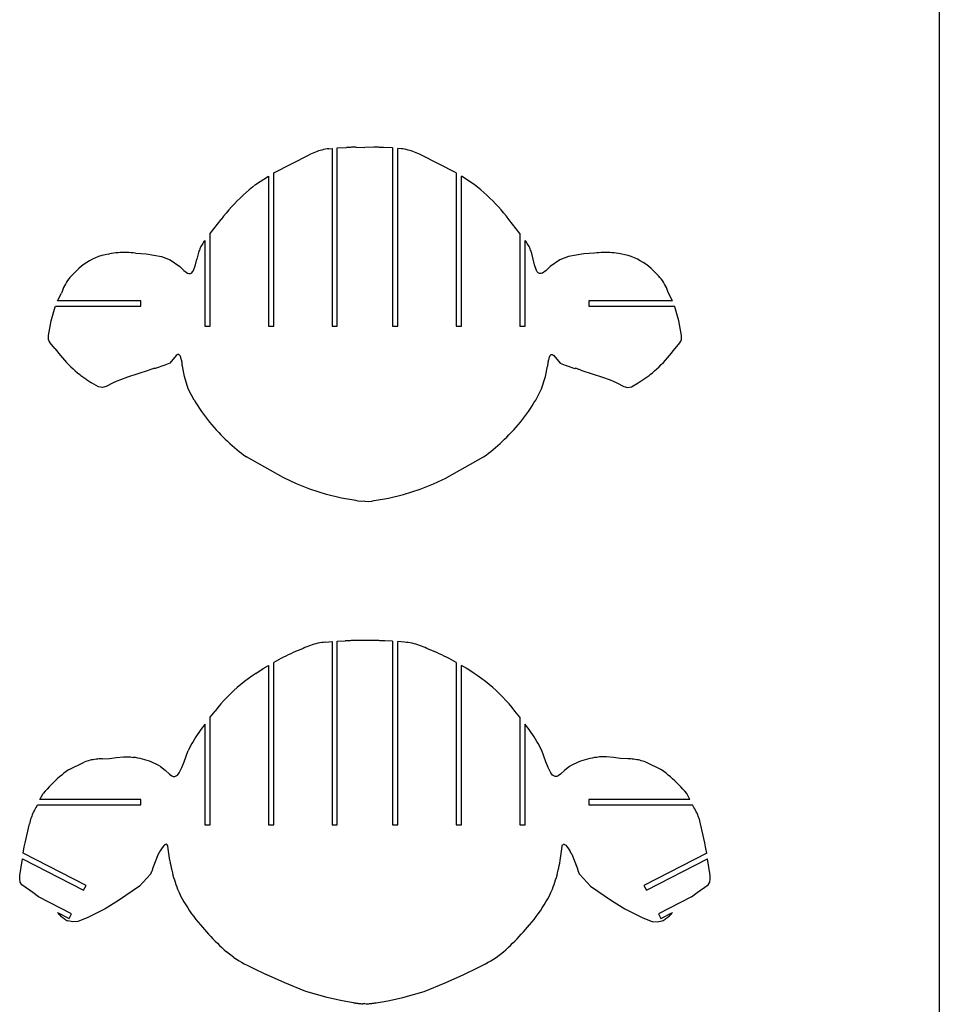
# Model space of a CAD drawing. Extents: x -170 to 170, y -270 to 270.
# Tile 26 of 31: x 105 to 170, y -1 to 69. Entities that reach past the tile are written whole.
import ezdxf

# ---------------------------------------------------------------- set-up
doc = ezdxf.new("R2010")
doc.units = 0
doc.header["$MEASUREMENT"] = 0
doc.layers.get('0').update_dxf_attribs({"linetype": 'CONTINUOUS'})

msp = doc.modelspace()

# ---------------------------------------------------------------- linework, layer by layer
for p, q in [((170.489, 270.105), (170.489, -270.105)), ((123.358, 58.112), (125.857, 59.39)), ((125.966, 59.444), (125.857, 59.39)), ((126.077, 59.495), (125.966, 59.444)), ((126.19, 59.542), (126.077, 59.495)), ((126.304, 59.587), (126.19, 59.542)), ((126.419, 59.628), (126.304, 59.587)), ((126.535, 59.666), (126.419, 59.628)), ((126.652, 59.701), (126.535, 59.666)), ((126.77, 59.732), (126.652, 59.701)), ((126.889, 59.76), (126.77, 59.732)), ((127.009, 59.785), (126.889, 59.76)), ((127.129, 59.807), (127.009, 59.785)), ((127.25, 59.824), (127.129, 59.807)), ((127.25, 59.824), (127.483, 59.848)), ((127.483, 59.848), (127.483, 47.255)), ((127.858, 59.883), (128.511, 59.914)), ((127.858, 47.255), (127.858, 59.883)), ((128.568, 59.917), (128.511, 59.914)), ((128.624, 59.919), (128.568, 59.917)), ((128.681, 59.921), (128.624, 59.919)), ((128.738, 59.923), (128.681, 59.921)), ((128.795, 59.924), (128.738, 59.923)), ((128.852, 59.926), (128.795, 59.924)), ((128.909, 59.927), (128.852, 59.926)), ((128.966, 59.928), (128.909, 59.927)), ((129.022, 59.929), (128.966, 59.928)), ((129.079, 59.93), (129.022, 59.929)), ((129.136, 59.931), (129.079, 59.93)), ((129.193, 59.932), (129.136, 59.931)), ((129.193, 59.932), (129.816, 59.92)), ((130.44, 59.932), (129.816, 59.92)), ((130.497, 59.931), (130.44, 59.932)), ((130.554, 59.93), (130.497, 59.931)), ((130.611, 59.929), (130.554, 59.93)), ((130.667, 59.928), (130.611, 59.929)), ((130.724, 59.927), (130.667, 59.928)), ((130.781, 59.926), (130.724, 59.927)), ((130.838, 59.924), (130.781, 59.926)), ((130.895, 59.923), (130.838, 59.924)), ((130.952, 59.921), (130.895, 59.923)), ((131.009, 59.919), (130.952, 59.921)), ((131.065, 59.917), (131.009, 59.919)), ((131.122, 59.914), (131.065, 59.917)), ((131.775, 59.883), (131.122, 59.914)), ((131.775, 59.883), (131.775, 47.255)), ((132.383, 59.824), (132.15, 59.848)), ((132.15, 47.255), (132.15, 59.848)), ((132.504, 59.807), (132.383, 59.824)), ((132.624, 59.785), (132.504, 59.807)), ((132.744, 59.76), (132.624, 59.785)), ((132.863, 59.732), (132.744, 59.76)), ((132.981, 59.701), (132.863, 59.732)), ((133.098, 59.666), (132.981, 59.701)), ((133.214, 59.628), (133.098, 59.666)), ((133.329, 59.587), (133.214, 59.628)), ((133.443, 59.542), (133.329, 59.587)), ((133.556, 59.495), (133.443, 59.542)), ((133.667, 59.444), (133.556, 59.495)), ((133.776, 59.39), (133.667, 59.444)), ((136.275, 58.112), (133.776, 59.39)), ((122.073, 57.292), (122.983, 57.89)), ((122.983, 57.89), (122.983, 47.255)), ((123.358, 47.255), (123.358, 58.112)), ((136.275, 58.112), (136.275, 47.255)), ((137.56, 57.292), (136.65, 57.89)), ((136.65, 47.255), (136.65, 57.89)), ((122.073, 57.292), (121.846, 57.109)), ((137.787, 57.11), (137.56, 57.292)), ((121.189, 56.534), (120.978, 56.334)), ((121.404, 56.731), (121.189, 56.534)), ((121.623, 56.922), (121.404, 56.731)), ((121.846, 57.109), (121.623, 56.922)), ((138.011, 56.923), (137.787, 57.11)), ((138.23, 56.732), (138.011, 56.923)), ((138.445, 56.536), (138.23, 56.732)), ((138.656, 56.335), (138.445, 56.536)), ((120.568, 55.921), (120.37, 55.708)), ((120.771, 56.13), (120.568, 55.921)), ((120.978, 56.334), (120.771, 56.13)), ((138.863, 56.131), (138.656, 56.335)), ((139.066, 55.922), (138.863, 56.131)), ((139.264, 55.709), (139.066, 55.922)), ((119.986, 55.27), (119.801, 55.046)), ((120.176, 55.491), (119.986, 55.27)), ((120.37, 55.708), (120.176, 55.491)), ((139.458, 55.492), (139.264, 55.709)), ((139.648, 55.271), (139.458, 55.492)), ((139.833, 55.046), (139.648, 55.271)), ((118.858, 53.827), (119.62, 54.818)), ((119.801, 55.046), (119.62, 54.818)), ((140.013, 54.818), (139.833, 55.046)), ((140.775, 53.827), (140.013, 54.818)), ((118.858, 47.255), (118.858, 53.827)), ((140.775, 53.827), (140.775, 47.255)), ((118.278, 53.051), (118.234, 52.974)), ((118.325, 53.126), (118.278, 53.051)), ((118.375, 53.199), (118.325, 53.126)), ((118.428, 53.27), (118.375, 53.199)), ((118.483, 53.339), (118.428, 53.27)), ((118.483, 53.339), (118.483, 47.255)), ((141.205, 53.27), (141.15, 53.339)), ((141.15, 47.255), (141.15, 53.339)), ((141.258, 53.199), (141.205, 53.27)), ((141.308, 53.126), (141.258, 53.199)), ((141.355, 53.051), (141.308, 53.126)), ((141.399, 52.974), (141.355, 53.051)), ((111.405, 52.32), (111.178, 52.26)), ((111.634, 52.368), (111.405, 52.32)), ((111.634, 52.368), (111.72, 52.382)), ((111.871, 52.409), (111.72, 52.382)), ((112.024, 52.432), (111.871, 52.409)), ((112.176, 52.45), (112.024, 52.432)), ((112.33, 52.465), (112.176, 52.45)), ((112.483, 52.475), (112.33, 52.465)), ((112.637, 52.481), (112.483, 52.475)), ((112.791, 52.483), (112.637, 52.481)), ((112.945, 52.481), (112.791, 52.483)), ((113.099, 52.474), (112.945, 52.481)), ((113.252, 52.464), (113.099, 52.474)), ((113.406, 52.449), (113.252, 52.464)), ((113.558, 52.43), (113.406, 52.449)), ((113.558, 52.43), (113.943, 52.397)), ((113.943, 52.397), (114.328, 52.372)), ((114.328, 52.372), (115.407, 52.185)), ((118.031, 52.485), (117.904, 51.999)), ((118.057, 52.57), (118.031, 52.485)), ((118.086, 52.653), (118.057, 52.57)), ((118.119, 52.735), (118.086, 52.653)), ((118.154, 52.817), (118.119, 52.735)), ((118.192, 52.896), (118.154, 52.817)), ((118.234, 52.974), (118.192, 52.896)), ((141.441, 52.896), (141.399, 52.974)), ((141.479, 52.817), (141.441, 52.896)), ((141.514, 52.735), (141.479, 52.817)), ((141.547, 52.653), (141.514, 52.735)), ((141.576, 52.57), (141.547, 52.653)), ((141.602, 52.485), (141.576, 52.57)), ((141.624, 52.4), (141.602, 52.485)), ((141.729, 51.999), (141.624, 52.4)), ((145.305, 52.372), (144.226, 52.185)), ((145.69, 52.397), (145.305, 52.372)), ((146.075, 52.43), (145.69, 52.397)), ((146.227, 52.449), (146.075, 52.43)), ((146.381, 52.464), (146.227, 52.449)), ((146.534, 52.474), (146.381, 52.464)), ((146.688, 52.481), (146.534, 52.474)), ((146.842, 52.483), (146.688, 52.481)), ((146.996, 52.481), (146.842, 52.483)), ((147.15, 52.475), (146.996, 52.481)), ((147.303, 52.465), (147.15, 52.475)), ((147.457, 52.45), (147.303, 52.465)), ((147.609, 52.432), (147.457, 52.45)), ((147.762, 52.409), (147.609, 52.432)), ((147.913, 52.382), (147.762, 52.409)), ((147.999, 52.368), (147.913, 52.382)), ((148.228, 52.321), (147.999, 52.368)), ((148.455, 52.26), (148.228, 52.321)), ((109.922, 51.645), (109.735, 51.504)), ((110.116, 51.777), (109.922, 51.645)), ((110.317, 51.897), (110.116, 51.777)), ((110.524, 52.006), (110.317, 51.897)), ((110.737, 52.103), (110.524, 52.006)), ((110.956, 52.188), (110.737, 52.103)), ((111.178, 52.26), (110.956, 52.188)), ((115.407, 52.185), (116.022, 51.953)), ((116.022, 51.953), (116.705, 51.491)), ((117.674, 51.206), (117.81, 51.596)), ((117.81, 51.596), (117.904, 51.999)), ((141.823, 51.596), (141.729, 51.999)), ((141.959, 51.206), (141.823, 51.596)), ((143.611, 51.953), (142.928, 51.491)), ((144.226, 52.185), (143.611, 51.953)), ((148.677, 52.188), (148.455, 52.26)), ((148.896, 52.103), (148.677, 52.188)), ((149.109, 52.006), (148.896, 52.103)), ((149.316, 51.897), (149.109, 52.006)), ((149.517, 51.777), (149.316, 51.897)), ((149.711, 51.646), (149.517, 51.777)), ((149.898, 51.504), (149.711, 51.646)), ((109.122, 50.922), (109.021, 50.821)), ((109.227, 51.019), (109.122, 50.922)), ((109.388, 51.19), (109.227, 51.019)), ((109.557, 51.352), (109.388, 51.19)), ((109.735, 51.504), (109.557, 51.352)), ((116.705, 51.491), (116.996, 51.197)), ((116.996, 51.197), (117.255, 51.015)), ((117.255, 51.015), (117.348, 50.991)), ((117.348, 50.991), (117.451, 51)), ((117.451, 51), (117.543, 51.047)), ((117.543, 51.047), (117.613, 51.115)), ((117.613, 51.115), (117.674, 51.206)), ((142.02, 51.115), (141.959, 51.206)), ((142.09, 51.047), (142.02, 51.115)), ((142.182, 51), (142.09, 51.047)), ((142.285, 50.991), (142.182, 51)), ((142.378, 51.015), (142.285, 50.991)), ((142.637, 51.197), (142.378, 51.015)), ((142.928, 51.491), (142.637, 51.197)), ((150.076, 51.352), (149.898, 51.504)), ((150.245, 51.19), (150.076, 51.352)), ((150.406, 51.019), (150.245, 51.19)), ((150.511, 50.922), (150.406, 51.019)), ((150.612, 50.821), (150.511, 50.922)), ((108.596, 50.247), (108.528, 50.121)), ((108.67, 50.37), (108.596, 50.247)), ((108.749, 50.489), (108.67, 50.37)), ((108.834, 50.604), (108.749, 50.489)), ((108.925, 50.715), (108.834, 50.604)), ((109.021, 50.821), (108.925, 50.715)), ((150.708, 50.715), (150.612, 50.821)), ((150.799, 50.604), (150.708, 50.715)), ((150.884, 50.489), (150.799, 50.604)), ((150.963, 50.37), (150.884, 50.489)), ((151.037, 50.247), (150.963, 50.37)), ((151.105, 50.121), (151.037, 50.247)), ((108.049, 49.063), (108.321, 49.588)), ((108.363, 49.725), (108.321, 49.588)), ((108.412, 49.859), (108.363, 49.725)), ((108.467, 49.992), (108.412, 49.859)), ((108.528, 50.121), (108.467, 49.992)), ((151.166, 49.992), (151.105, 50.121)), ((151.221, 49.86), (151.166, 49.992)), ((151.27, 49.725), (151.221, 49.86)), ((151.312, 49.588), (151.27, 49.725)), ((151.584, 49.063), (151.312, 49.588)), ((113.954, 49.063), (108.049, 49.063)), ((113.954, 48.688), (113.954, 49.063)), ((151.584, 49.063), (145.679, 49.063)), ((145.679, 49.063), (145.679, 48.688)), ((107.592, 47.633), (107.872, 48.622)), ((107.872, 48.622), (107.897, 48.688)), ((107.897, 48.688), (113.954, 48.688)), ((145.679, 48.688), (151.736, 48.688)), ((151.761, 48.622), (151.736, 48.688)), ((152.041, 47.633), (151.761, 48.622)), ((107.405, 46.591), (107.592, 47.633)), ((152.228, 46.591), (152.041, 47.633)), ((118.483, 47.255), (118.858, 47.255)), ((122.983, 47.255), (123.358, 47.255)), ((127.483, 47.255), (127.858, 47.255)), ((131.775, 47.255), (132.15, 47.255)), ((136.275, 47.255), (136.65, 47.255)), ((140.775, 47.255), (141.15, 47.255)), ((107.402, 46.327), (107.405, 46.591)), ((107.445, 46.201), (107.402, 46.327)), ((107.515, 46.089), (107.445, 46.201)), ((107.857, 45.685), (107.515, 46.089)), ((151.776, 45.685), (152.118, 46.089)), ((152.118, 46.089), (152.188, 46.202)), ((152.188, 46.202), (152.231, 46.327)), ((152.231, 46.327), (152.228, 46.591)), ((107.857, 45.685), (107.985, 45.512)), ((107.985, 45.512), (108.117, 45.343)), ((108.117, 45.343), (108.252, 45.176)), ((151.381, 45.176), (151.516, 45.343)), ((151.516, 45.343), (151.648, 45.512)), ((151.648, 45.512), (151.776, 45.685)), ((108.252, 45.176), (108.391, 45.013)), ((108.391, 45.013), (108.534, 44.853)), ((108.534, 44.853), (108.681, 44.696)), ((108.681, 44.696), (108.831, 44.542)), ((115.996, 44.634), (115.638, 44.495)), ((116.443, 45.187), (115.996, 44.634)), ((116.511, 45.237), (116.443, 45.187)), ((116.549, 45.251), (116.511, 45.237)), ((116.589, 45.254), (116.549, 45.251)), ((116.627, 45.244), (116.589, 45.254)), ((116.662, 45.224), (116.627, 45.244)), ((116.721, 45.164), (116.662, 45.224)), ((116.745, 45.106), (116.721, 45.164)), ((116.766, 45.048), (116.745, 45.106)), ((116.786, 44.989), (116.766, 45.048)), ((116.804, 44.93), (116.786, 44.989)), ((116.821, 44.87), (116.804, 44.93)), ((116.835, 44.81), (116.821, 44.87)), ((116.848, 44.749), (116.835, 44.81)), ((116.859, 44.688), (116.848, 44.749)), ((116.868, 44.626), (116.859, 44.688)), ((116.876, 44.564), (116.868, 44.626)), ((142.765, 44.626), (142.758, 44.564)), ((142.774, 44.688), (142.765, 44.626)), ((142.785, 44.749), (142.774, 44.688)), ((142.798, 44.81), (142.785, 44.749)), ((142.812, 44.87), (142.798, 44.81)), ((142.829, 44.93), (142.812, 44.87)), ((142.847, 44.989), (142.829, 44.93)), ((142.867, 45.048), (142.847, 44.989)), ((142.888, 45.106), (142.867, 45.048)), ((142.912, 45.164), (142.888, 45.106)), ((142.912, 45.164), (142.971, 45.224)), ((142.971, 45.224), (143.006, 45.244)), ((143.006, 45.244), (143.044, 45.254)), ((143.044, 45.254), (143.084, 45.251)), ((143.084, 45.251), (143.122, 45.237)), ((143.122, 45.237), (143.19, 45.187)), ((143.19, 45.187), (143.637, 44.634)), ((143.637, 44.634), (143.995, 44.495)), ((150.802, 44.542), (150.952, 44.696)), ((150.952, 44.696), (151.099, 44.853)), ((151.099, 44.853), (151.242, 45.013)), ((151.242, 45.013), (151.381, 45.176)), ((108.831, 44.542), (108.985, 44.392)), ((108.985, 44.392), (109.142, 44.246)), ((109.142, 44.246), (109.302, 44.103)), ((109.302, 44.103), (109.466, 43.964)), ((109.466, 43.964), (109.632, 43.829)), ((114.467, 44.131), (113, 43.662)), ((114.576, 44.169), (114.467, 44.131)), ((114.722, 44.219), (114.576, 44.169)), ((114.868, 44.269), (114.722, 44.219)), ((114.904, 44.281), (114.868, 44.269)), ((114.914, 44.276), (114.904, 44.281)), ((114.926, 44.273), (114.914, 44.276)), ((114.951, 44.274), (114.926, 44.273)), ((115.638, 44.495), (114.951, 44.274)), ((116.881, 44.503), (116.876, 44.564)), ((116.885, 44.441), (116.881, 44.503)), ((117.043, 43.693), (116.885, 44.441)), ((142.59, 43.693), (142.748, 44.441)), ((142.752, 44.503), (142.748, 44.441)), ((142.758, 44.564), (142.752, 44.503)), ((143.995, 44.495), (144.682, 44.274)), ((144.682, 44.274), (144.707, 44.273)), ((144.707, 44.273), (144.719, 44.276)), ((144.719, 44.276), (144.729, 44.281)), ((144.874, 44.231), (144.729, 44.281)), ((144.874, 44.231), (144.947, 44.206)), ((145.093, 44.156), (144.947, 44.206)), ((145.093, 44.156), (145.166, 44.131)), ((145.166, 44.131), (146.633, 43.662)), ((150.001, 43.829), (150.167, 43.964)), ((150.167, 43.964), (150.331, 44.103)), ((150.331, 44.103), (150.491, 44.246)), ((150.491, 44.246), (150.648, 44.392)), ((150.648, 44.392), (150.802, 44.542)), ((109.632, 43.829), (109.698, 43.776)), ((109.698, 43.776), (109.764, 43.725)), ((109.764, 43.725), (109.831, 43.674)), ((109.831, 43.674), (109.899, 43.624)), ((109.899, 43.624), (109.967, 43.575)), ((109.967, 43.575), (110.036, 43.526)), ((110.036, 43.526), (110.105, 43.479)), ((110.105, 43.479), (110.175, 43.432)), ((110.175, 43.432), (110.246, 43.386)), ((110.246, 43.386), (110.317, 43.341)), ((110.317, 43.341), (110.388, 43.297)), ((110.388, 43.297), (110.46, 43.254)), ((110.944, 42.977), (110.46, 43.254)), ((111.983, 43.253), (111.488, 42.994)), ((112.242, 43.368), (111.983, 43.253)), ((112.497, 43.471), (112.242, 43.368)), ((113, 43.662), (112.497, 43.471)), ((117.306, 42.827), (117.043, 43.693)), ((142.327, 42.827), (142.59, 43.693)), ((146.633, 43.662), (147.169, 43.458)), ((147.169, 43.458), (147.391, 43.368)), ((147.391, 43.368), (147.65, 43.253)), ((147.65, 43.253), (148.145, 42.994)), ((148.689, 42.977), (149.173, 43.254)), ((149.173, 43.254), (149.245, 43.297)), ((149.245, 43.297), (149.316, 43.341)), ((149.316, 43.341), (149.387, 43.386)), ((149.387, 43.386), (149.458, 43.432)), ((149.458, 43.432), (149.528, 43.479)), ((149.528, 43.479), (149.597, 43.526)), ((149.597, 43.526), (149.666, 43.575)), ((149.666, 43.575), (149.734, 43.624)), ((149.734, 43.624), (149.802, 43.674)), ((149.802, 43.674), (149.869, 43.725)), ((149.869, 43.725), (149.935, 43.776)), ((149.935, 43.776), (150.001, 43.829)), ((111.218, 42.929), (110.944, 42.977)), ((111.488, 42.994), (111.218, 42.929)), ((117.726, 42.026), (117.306, 42.827)), ((141.907, 42.026), (142.327, 42.827)), ((148.145, 42.994), (148.416, 42.929)), ((148.416, 42.929), (148.689, 42.977)), ((117.726, 42.026), (117.848, 41.822)), ((141.785, 41.822), (141.907, 42.026)), ((117.848, 41.822), (117.974, 41.621)), ((117.974, 41.621), (118.104, 41.422)), ((118.104, 41.422), (118.238, 41.225)), ((118.238, 41.225), (118.375, 41.032)), ((141.258, 41.032), (141.395, 41.225)), ((141.395, 41.225), (141.529, 41.422)), ((141.529, 41.422), (141.659, 41.621)), ((141.659, 41.621), (141.785, 41.822)), ((118.375, 41.032), (118.516, 40.841)), ((118.516, 40.841), (118.661, 40.652)), ((118.661, 40.652), (118.81, 40.467)), ((118.81, 40.467), (118.962, 40.284)), ((140.671, 40.284), (140.823, 40.467)), ((140.823, 40.467), (140.972, 40.652)), ((140.972, 40.652), (141.117, 40.841)), ((141.117, 40.841), (141.258, 41.032)), ((118.962, 40.284), (119.117, 40.104)), ((119.117, 40.104), (119.276, 39.928)), ((119.276, 39.928), (119.439, 39.754)), ((119.469, 39.722), (119.439, 39.754)), ((140.164, 39.722), (140.194, 39.754)), ((140.194, 39.754), (140.357, 39.928)), ((140.357, 39.928), (140.516, 40.104)), ((140.516, 40.104), (140.671, 40.284)), ((119.469, 39.722), (119.619, 39.565)), ((119.619, 39.565), (119.771, 39.41)), ((119.771, 39.41), (119.926, 39.258)), ((119.926, 39.258), (120.082, 39.108)), ((120.082, 39.108), (120.242, 38.961)), ((139.392, 38.961), (139.551, 39.108)), ((139.551, 39.108), (139.707, 39.258)), ((139.707, 39.258), (139.862, 39.41)), ((139.862, 39.41), (140.014, 39.565)), ((140.014, 39.565), (140.164, 39.722)), ((120.242, 38.961), (120.403, 38.816)), ((120.403, 38.816), (120.566, 38.674)), ((120.566, 38.674), (120.732, 38.534)), ((120.732, 38.534), (120.9, 38.397)), ((120.9, 38.397), (121.07, 38.262)), ((138.563, 38.262), (138.733, 38.397)), ((138.733, 38.397), (138.901, 38.534)), ((138.901, 38.534), (139.067, 38.674)), ((139.067, 38.674), (139.23, 38.816)), ((139.23, 38.816), (139.392, 38.961)), ((121.07, 38.262), (121.242, 38.13)), ((121.242, 38.13), (121.416, 38.001)), ((124.021, 36.544), (121.416, 38.001)), ((135.612, 36.544), (138.217, 38.001)), ((138.217, 38.001), (138.391, 38.13)), ((138.391, 38.13), (138.563, 38.262)), ((124.062, 36.523), (124.021, 36.544)), ((124.97, 36.094), (124.062, 36.523)), ((134.663, 36.094), (135.578, 36.527)), ((135.578, 36.527), (135.612, 36.544)), ((125.907, 35.712), (124.97, 36.094)), ((127.091, 35.354), (125.907, 35.712)), ((132.542, 35.354), (133.726, 35.712)), ((133.726, 35.712), (134.663, 36.094)), ((128.154, 35.084), (127.091, 35.354)), ((129.158, 34.922), (128.154, 35.084)), ((129.342, 34.875), (129.158, 34.922)), ((129.588, 34.848), (129.342, 34.875)), ((129.817, 34.879), (129.588, 34.848)), ((129.817, 34.879), (130.045, 34.848)), ((130.045, 34.848), (130.291, 34.875)), ((130.291, 34.875), (130.475, 34.922)), ((130.475, 34.922), (131.479, 35.084)), ((131.479, 35.084), (132.542, 35.354)), ((125.44, 24.446), (125.262, 24.374)), ((125.564, 24.506), (125.44, 24.446)), ((125.69, 24.562), (125.564, 24.506)), ((125.818, 24.613), (125.69, 24.562)), ((125.947, 24.66), (125.818, 24.613)), ((126.078, 24.703), (125.947, 24.66)), ((126.21, 24.742), (126.078, 24.703)), ((126.344, 24.776), (126.21, 24.742)), ((126.478, 24.806), (126.344, 24.776)), ((126.613, 24.831), (126.478, 24.806)), ((126.749, 24.852), (126.613, 24.831)), ((126.886, 24.868), (126.749, 24.852)), ((127.023, 24.88), (126.886, 24.868)), ((127.023, 24.88), (127.483, 24.936)), ((127.483, 24.936), (127.483, 11.943)), ((127.858, 24.961), (128.419, 24.984)), ((127.858, 11.943), (127.858, 24.961)), ((128.489, 24.986), (128.419, 24.984)), ((128.56, 24.988), (128.489, 24.986)), ((128.63, 24.99), (128.56, 24.988)), ((128.701, 24.991), (128.63, 24.99)), ((128.771, 24.992), (128.701, 24.991)), ((128.841, 24.993), (128.771, 24.992)), ((128.912, 24.994), (128.841, 24.993)), ((128.982, 24.994), (128.912, 24.994)), ((129.052, 24.994), (128.982, 24.994)), ((129.123, 24.994), (129.052, 24.994)), ((129.193, 24.994), (129.123, 24.994)), ((129.264, 24.994), (129.193, 24.994)), ((130.369, 24.994), (129.264, 24.994)), ((130.44, 24.994), (130.369, 24.994)), ((130.51, 24.994), (130.44, 24.994)), ((130.581, 24.994), (130.51, 24.994)), ((130.651, 24.994), (130.581, 24.994)), ((130.721, 24.994), (130.651, 24.994)), ((130.792, 24.993), (130.721, 24.994)), ((130.862, 24.992), (130.792, 24.993)), ((130.932, 24.991), (130.862, 24.992)), ((131.003, 24.99), (130.932, 24.991)), ((131.073, 24.988), (131.003, 24.99)), ((131.144, 24.986), (131.073, 24.988)), ((131.214, 24.984), (131.144, 24.986)), ((131.775, 24.961), (131.214, 24.984)), ((131.775, 24.961), (131.775, 11.943)), ((132.61, 24.88), (132.15, 24.936)), ((132.15, 11.943), (132.15, 24.936)), ((132.747, 24.868), (132.61, 24.88)), ((132.884, 24.852), (132.747, 24.868)), ((133.02, 24.831), (132.884, 24.852)), ((133.155, 24.806), (133.02, 24.831)), ((133.289, 24.776), (133.155, 24.806)), ((133.423, 24.742), (133.289, 24.776)), ((133.555, 24.703), (133.423, 24.742)), ((133.686, 24.66), (133.555, 24.703)), ((133.815, 24.613), (133.686, 24.66)), ((133.943, 24.562), (133.815, 24.613)), ((134.069, 24.506), (133.943, 24.562)), ((134.193, 24.446), (134.069, 24.506)), ((134.371, 24.374), (134.193, 24.446)), ((123.866, 23.728), (123.696, 23.639)), ((124.037, 23.816), (123.866, 23.728)), ((124.209, 23.902), (124.037, 23.816)), ((124.382, 23.985), (124.209, 23.902)), ((124.557, 24.067), (124.382, 23.985)), ((124.732, 24.147), (124.557, 24.067)), ((124.907, 24.225), (124.732, 24.147)), ((125.084, 24.301), (124.907, 24.225)), ((125.262, 24.374), (125.084, 24.301)), ((134.549, 24.301), (134.371, 24.374)), ((134.726, 24.225), (134.549, 24.301)), ((134.901, 24.147), (134.726, 24.225)), ((135.076, 24.067), (134.901, 24.147)), ((135.25, 23.985), (135.076, 24.067)), ((135.424, 23.902), (135.25, 23.985)), ((135.596, 23.816), (135.424, 23.902)), ((135.767, 23.728), (135.596, 23.816)), ((135.937, 23.639), (135.767, 23.728)), ((122.083, 22.674), (122.615, 23.016)), ((122.615, 23.016), (122.983, 23.239)), ((122.983, 23.239), (122.983, 11.943)), ((123.527, 23.547), (123.358, 23.454)), ((123.358, 11.943), (123.358, 23.454)), ((123.696, 23.639), (123.527, 23.547)), ((136.106, 23.547), (135.937, 23.639)), ((136.275, 23.454), (136.106, 23.547)), ((136.275, 23.454), (136.275, 11.943)), ((137.018, 23.016), (136.65, 23.239)), ((136.65, 11.943), (136.65, 23.239)), ((137.55, 22.674), (137.018, 23.016)), ((121.81, 22.49), (121.542, 22.299)), ((122.083, 22.674), (121.81, 22.49)), ((137.823, 22.491), (137.55, 22.674)), ((138.091, 22.299), (137.823, 22.491)), ((120.772, 21.681), (120.527, 21.461)), ((121.023, 21.894), (120.772, 21.681)), ((121.28, 22.1), (121.023, 21.894)), ((121.542, 22.299), (121.28, 22.1)), ((138.353, 22.101), (138.091, 22.299)), ((138.61, 21.895), (138.353, 22.101)), ((138.861, 21.681), (138.61, 21.895)), ((139.106, 21.461), (138.861, 21.681)), ((120.056, 21.001), (119.831, 20.761)), ((120.289, 21.234), (120.056, 21.001)), ((120.527, 21.461), (120.289, 21.234)), ((139.344, 21.234), (139.106, 21.461)), ((139.577, 21.001), (139.344, 21.234)), ((139.802, 20.761), (139.577, 21.001)), ((119.401, 20.263), (119.196, 20.005)), ((119.612, 20.515), (119.401, 20.263)), ((119.831, 20.761), (119.612, 20.515)), ((140.021, 20.515), (139.802, 20.761)), ((140.232, 20.263), (140.021, 20.515)), ((140.437, 20.005), (140.232, 20.263)), ((118.858, 19.583), (119.196, 20.005)), ((118.858, 11.943), (118.858, 19.583)), ((140.775, 19.583), (140.437, 20.005)), ((140.775, 19.583), (140.775, 11.943)), ((118.369, 18.942), (118.257, 18.793)), ((118.483, 19.088), (118.369, 18.942)), ((118.483, 19.088), (118.483, 11.943)), ((141.264, 18.942), (141.15, 19.088)), ((141.15, 11.943), (141.15, 19.088)), ((141.376, 18.793), (141.264, 18.942)), ((117.837, 18.18), (117.739, 18.022)), ((117.938, 18.337), (117.837, 18.18)), ((118.041, 18.491), (117.938, 18.337)), ((118.147, 18.643), (118.041, 18.491)), ((118.257, 18.793), (118.147, 18.643)), ((141.486, 18.643), (141.376, 18.793)), ((141.592, 18.491), (141.486, 18.643)), ((141.695, 18.337), (141.592, 18.491)), ((141.796, 18.18), (141.695, 18.337)), ((141.893, 18.022), (141.796, 18.18)), ((117.465, 17.538), (117.379, 17.373)), ((117.553, 17.701), (117.465, 17.538)), ((117.645, 17.863), (117.553, 17.701)), ((117.739, 18.022), (117.645, 17.863)), ((141.988, 17.863), (141.893, 18.022)), ((142.08, 17.701), (141.988, 17.863)), ((142.168, 17.538), (142.08, 17.701)), ((142.254, 17.373), (142.168, 17.538)), ((112.208, 16.73), (112.708, 16.773)), ((112.708, 16.773), (113.208, 16.756)), ((113.208, 16.756), (113.391, 16.732)), ((117.004, 16.412), (117.149, 16.81)), ((117.149, 16.81), (117.297, 17.206)), ((117.379, 17.373), (117.297, 17.206)), ((142.336, 17.206), (142.254, 17.373)), ((142.484, 16.81), (142.336, 17.206)), ((142.629, 16.412), (142.484, 16.81)), ((146.425, 16.756), (146.242, 16.732)), ((146.925, 16.773), (146.425, 16.756)), ((147.425, 16.73), (146.925, 16.773)), ((108.827, 15.85), (109.937, 16.394)), ((110.04, 16.431), (109.937, 16.394)), ((110.143, 16.464), (110.04, 16.431)), ((110.247, 16.494), (110.143, 16.464)), ((110.352, 16.521), (110.247, 16.494)), ((110.458, 16.545), (110.352, 16.521)), ((110.565, 16.566), (110.458, 16.545)), ((110.672, 16.584), (110.565, 16.566)), ((110.78, 16.599), (110.672, 16.584)), ((110.887, 16.61), (110.78, 16.599)), ((110.996, 16.619), (110.887, 16.61)), ((111.104, 16.624), (110.996, 16.619)), ((111.213, 16.626), (111.104, 16.624)), ((111.213, 16.626), (111.713, 16.656)), ((111.713, 16.656), (112.208, 16.73)), ((113.56, 16.71), (113.391, 16.732)), ((113.729, 16.683), (113.56, 16.71)), ((113.897, 16.649), (113.729, 16.683)), ((114.064, 16.61), (113.897, 16.649)), ((114.229, 16.564), (114.064, 16.61)), ((114.392, 16.513), (114.229, 16.564)), ((114.554, 16.455), (114.392, 16.513)), ((114.713, 16.393), (114.554, 16.455)), ((114.87, 16.324), (114.713, 16.393)), ((115.024, 16.25), (114.87, 16.324)), ((115.176, 16.17), (115.024, 16.25)), ((115.324, 16.085), (115.176, 16.17)), ((115.324, 16.085), (115.661, 15.828)), ((116.853, 16.017), (117.004, 16.412)), ((142.78, 16.017), (142.629, 16.412)), ((144.309, 16.085), (143.972, 15.828)), ((144.457, 16.17), (144.309, 16.085)), ((144.609, 16.25), (144.457, 16.17)), ((144.763, 16.324), (144.609, 16.25)), ((144.92, 16.393), (144.763, 16.324)), ((145.079, 16.456), (144.92, 16.393)), ((145.241, 16.513), (145.079, 16.456)), ((145.404, 16.564), (145.241, 16.513)), ((145.569, 16.61), (145.404, 16.564)), ((145.736, 16.649), (145.569, 16.61)), ((145.904, 16.683), (145.736, 16.649)), ((146.073, 16.71), (145.904, 16.683)), ((146.242, 16.732), (146.073, 16.71)), ((147.92, 16.656), (147.425, 16.73)), ((148.42, 16.626), (147.92, 16.656)), ((148.529, 16.624), (148.42, 16.626)), ((148.637, 16.619), (148.529, 16.624)), ((148.745, 16.61), (148.637, 16.619)), ((148.853, 16.599), (148.745, 16.61)), ((148.961, 16.584), (148.853, 16.599)), ((149.068, 16.566), (148.961, 16.584)), ((149.175, 16.546), (149.068, 16.566)), ((149.281, 16.521), (149.175, 16.546)), ((149.386, 16.494), (149.281, 16.521)), ((149.49, 16.464), (149.386, 16.494)), ((149.593, 16.431), (149.49, 16.464)), ((149.696, 16.395), (149.593, 16.431)), ((150.806, 15.85), (149.696, 16.395)), ((108.181, 15.344), (108.027, 15.209)), ((108.338, 15.476), (108.181, 15.344)), ((108.499, 15.604), (108.338, 15.476)), ((108.662, 15.729), (108.499, 15.604)), ((108.827, 15.85), (108.662, 15.729)), ((115.661, 15.828), (115.968, 15.538)), ((115.968, 15.538), (116.139, 15.414)), ((116.139, 15.414), (116.24, 15.38)), ((116.24, 15.38), (116.345, 15.38)), ((116.345, 15.38), (116.446, 15.413)), ((116.446, 15.413), (116.532, 15.475)), ((116.532, 15.475), (116.665, 15.639)), ((116.665, 15.639), (116.853, 16.017)), ((142.968, 15.639), (142.78, 16.017)), ((143.101, 15.475), (142.968, 15.639)), ((143.187, 15.414), (143.101, 15.475)), ((143.288, 15.38), (143.187, 15.414)), ((143.393, 15.38), (143.288, 15.38)), ((143.494, 15.415), (143.393, 15.38)), ((143.665, 15.538), (143.494, 15.415)), ((143.972, 15.828), (143.665, 15.538)), ((150.972, 15.729), (150.806, 15.85)), ((151.134, 15.604), (150.972, 15.729)), ((151.295, 15.476), (151.134, 15.604)), ((151.452, 15.344), (151.295, 15.476)), ((151.606, 15.209), (151.452, 15.344)), ((107.582, 14.783), (107.441, 14.635)), ((107.727, 14.928), (107.582, 14.783)), ((107.876, 15.07), (107.727, 14.928)), ((108.027, 15.209), (107.876, 15.07)), ((151.757, 15.07), (151.606, 15.209)), ((151.906, 14.929), (151.757, 15.07)), ((152.051, 14.783), (151.906, 14.929)), ((152.192, 14.635), (152.051, 14.783)), ((106.8, 13.75), (107.035, 14.172)), ((107.167, 14.329), (107.035, 14.172)), ((107.302, 14.484), (107.167, 14.329)), ((107.441, 14.635), (107.302, 14.484)), ((152.331, 14.484), (152.192, 14.635)), ((152.466, 14.329), (152.331, 14.484)), ((152.598, 14.172), (152.466, 14.329)), ((152.833, 13.751), (152.598, 14.172)), ((106.578, 13.279), (106.517, 13.182)), ((106.578, 13.279), (106.628, 13.375)), ((106.628, 13.375), (113.954, 13.375)), ((113.954, 13.75), (106.8, 13.75)), ((113.954, 13.375), (113.954, 13.75)), ((145.679, 13.751), (145.679, 13.376)), ((152.833, 13.751), (145.679, 13.751)), ((145.679, 13.376), (153.005, 13.376)), ((153.055, 13.279), (153.005, 13.376)), ((153.116, 13.182), (153.055, 13.279)), ((106.213, 12.565), (106.174, 12.457)), ((106.256, 12.672), (106.213, 12.565)), ((106.302, 12.777), (106.256, 12.672)), ((106.351, 12.88), (106.302, 12.777)), ((106.403, 12.982), (106.351, 12.88)), ((106.458, 13.083), (106.403, 12.982)), ((106.517, 13.182), (106.458, 13.083)), ((153.175, 13.083), (153.116, 13.182)), ((153.23, 12.982), (153.175, 13.083)), ((153.282, 12.88), (153.23, 12.982)), ((153.331, 12.777), (153.282, 12.88)), ((153.377, 12.672), (153.331, 12.777)), ((153.42, 12.565), (153.377, 12.672)), ((153.459, 12.458), (153.42, 12.565)), ((105.746, 10.687), (106.049, 12.016)), ((106.075, 12.128), (106.049, 12.016)), ((106.104, 12.239), (106.075, 12.128)), ((106.137, 12.349), (106.104, 12.239)), ((106.174, 12.457), (106.137, 12.349)), ((118.483, 11.943), (118.858, 11.943)), ((122.983, 11.943), (123.358, 11.943)), ((127.483, 11.943), (127.858, 11.943)), ((131.775, 11.943), (132.15, 11.943)), ((136.275, 11.943), (136.65, 11.943)), ((140.775, 11.943), (141.15, 11.943)), ((153.496, 12.349), (153.459, 12.458)), ((153.529, 12.239), (153.496, 12.349)), ((153.558, 12.128), (153.529, 12.239)), ((153.584, 12.016), (153.558, 12.128)), ((153.887, 10.687), (153.584, 12.016)), ((105.691, 10.391), (105.746, 10.687)), ((115.594, 10.51), (115.522, 10.428)), ((115.638, 10.545), (115.594, 10.51)), ((115.683, 10.568), (115.638, 10.545)), ((115.735, 10.577), (115.683, 10.568)), ((115.762, 10.573), (115.735, 10.577)), ((115.786, 10.561), (115.762, 10.573)), ((115.803, 10.547), (115.786, 10.561)), ((115.818, 10.528), (115.803, 10.547)), ((115.843, 10.474), (115.818, 10.528)), ((115.882, 10.265), (115.843, 10.474)), ((143.751, 10.265), (143.79, 10.474)), ((143.79, 10.474), (143.815, 10.528)), ((143.815, 10.528), (143.83, 10.547)), ((143.83, 10.547), (143.847, 10.561)), ((143.847, 10.561), (143.871, 10.573)), ((143.871, 10.573), (143.898, 10.577)), ((143.898, 10.577), (143.95, 10.568)), ((143.95, 10.568), (143.995, 10.545)), ((143.995, 10.545), (144.039, 10.51)), ((144.039, 10.51), (144.111, 10.428)), ((153.942, 10.391), (153.887, 10.687)), ((105.619, 9.937), (105.691, 10.391)), ((110.063, 7.657), (105.619, 9.937)), ((115.175, 9.884), (114.791, 8.909)), ((115.185, 9.902), (115.175, 9.884)), ((115.195, 9.92), (115.185, 9.902)), ((115.206, 9.938), (115.195, 9.92)), ((115.216, 9.956), (115.206, 9.938)), ((115.227, 9.974), (115.216, 9.956)), ((115.238, 9.992), (115.227, 9.974)), ((115.248, 10.01), (115.238, 9.992)), ((115.259, 10.028), (115.248, 10.01)), ((115.27, 10.046), (115.259, 10.028)), ((115.28, 10.064), (115.27, 10.046)), ((115.291, 10.082), (115.28, 10.064)), ((115.302, 10.1), (115.291, 10.082)), ((115.401, 10.257), (115.302, 10.1)), ((115.522, 10.428), (115.401, 10.257)), ((115.999, 9.422), (115.882, 10.265)), ((143.634, 9.422), (143.751, 10.265)), ((144.111, 10.428), (144.232, 10.257)), ((144.232, 10.257), (144.331, 10.1)), ((144.342, 10.082), (144.331, 10.1)), ((144.353, 10.064), (144.342, 10.082)), ((144.363, 10.046), (144.353, 10.064)), ((144.374, 10.028), (144.363, 10.046)), ((144.385, 10.01), (144.374, 10.028)), ((144.395, 9.992), (144.385, 10.01)), ((144.406, 9.974), (144.395, 9.992)), ((144.417, 9.956), (144.406, 9.974)), ((144.427, 9.938), (144.417, 9.956)), ((144.438, 9.92), (144.427, 9.938)), ((144.448, 9.902), (144.438, 9.92)), ((144.458, 9.884), (144.448, 9.902)), ((144.458, 9.884), (144.842, 8.909)), ((154.014, 9.937), (149.57, 7.657)), ((154.014, 9.937), (153.942, 10.391)), ((105.381, 8.36), (105.555, 9.548)), ((105.555, 9.548), (109.891, 7.323)), ((115.999, 9.422), (116.028, 9.249)), ((116.028, 9.249), (116.059, 9.076)), ((116.059, 9.076), (116.094, 8.903)), ((143.539, 8.903), (143.574, 9.076)), ((143.574, 9.076), (143.605, 9.249)), ((143.605, 9.249), (143.634, 9.422)), ((149.742, 7.323), (154.078, 9.548)), ((154.252, 8.36), (154.078, 9.548)), ((114.627, 8.448), (113.851, 7.605)), ((114.627, 8.448), (114.635, 8.464)), ((114.635, 8.464), (114.643, 8.48)), ((114.643, 8.48), (114.651, 8.496)), ((114.651, 8.496), (114.658, 8.513)), ((114.658, 8.513), (114.665, 8.529)), ((114.665, 8.529), (114.672, 8.546)), ((114.672, 8.546), (114.679, 8.563)), ((114.679, 8.563), (114.686, 8.579)), ((114.686, 8.579), (114.692, 8.596)), ((114.692, 8.596), (114.698, 8.613)), ((114.698, 8.613), (114.705, 8.63)), ((114.705, 8.63), (114.71, 8.647)), ((114.791, 8.909), (114.71, 8.647)), ((116.094, 8.903), (116.132, 8.731)), ((116.132, 8.731), (116.174, 8.56)), ((116.174, 8.56), (116.218, 8.39)), ((116.218, 8.39), (116.265, 8.221)), ((143.368, 8.221), (143.415, 8.39)), ((143.415, 8.39), (143.459, 8.56)), ((143.459, 8.56), (143.501, 8.732)), ((143.501, 8.732), (143.539, 8.903)), ((144.842, 8.909), (144.923, 8.647)), ((144.923, 8.647), (144.928, 8.63)), ((144.928, 8.63), (144.935, 8.613)), ((144.935, 8.613), (144.941, 8.596)), ((144.941, 8.596), (144.947, 8.579)), ((144.947, 8.579), (144.954, 8.563)), ((144.954, 8.563), (144.961, 8.546)), ((144.961, 8.546), (144.968, 8.529)), ((144.968, 8.529), (144.975, 8.513)), ((144.975, 8.513), (144.982, 8.496)), ((144.982, 8.496), (144.99, 8.48)), ((144.99, 8.48), (144.998, 8.464)), ((144.998, 8.464), (145.006, 8.448)), ((145.006, 8.448), (145.782, 7.605)), ((105.363, 8.127), (105.381, 8.36)), ((105.393, 7.899), (105.363, 8.127)), ((105.506, 7.701), (105.393, 7.899)), ((106.3, 7.152), (105.506, 7.701)), ((116.265, 8.221), (116.315, 8.052)), ((116.315, 8.052), (116.368, 7.884)), ((116.368, 7.884), (116.425, 7.718)), ((116.425, 7.718), (116.484, 7.552)), ((143.149, 7.552), (143.208, 7.718)), ((143.208, 7.718), (143.265, 7.885)), ((143.265, 7.885), (143.318, 8.052)), ((143.318, 8.052), (143.368, 8.221)), ((153.333, 7.152), (154.127, 7.701)), ((154.127, 7.701), (154.24, 7.899)), ((154.24, 7.899), (154.27, 8.127)), ((154.27, 8.127), (154.252, 8.36)), ((106.692, 6.858), (106.3, 7.152)), ((109.891, 7.323), (110.063, 7.657)), ((113.851, 7.605), (112.369, 6.593)), ((116.484, 7.552), (116.546, 7.388)), ((116.546, 7.388), (116.651, 7.16)), ((116.651, 7.16), (116.761, 6.936)), ((142.872, 6.936), (142.982, 7.161)), ((142.982, 7.161), (143.087, 7.388)), ((143.087, 7.388), (143.149, 7.552)), ((145.782, 7.605), (147.264, 6.593)), ((149.57, 7.657), (149.742, 7.323)), ((152.941, 6.858), (153.333, 7.152)), ((109.035, 5.655), (106.692, 6.858)), ((112.369, 6.593), (111.405, 6.006)), ((116.761, 6.936), (116.877, 6.715)), ((116.877, 6.715), (116.999, 6.496)), ((116.999, 6.496), (117.126, 6.281)), ((117.126, 6.281), (117.259, 6.069)), ((142.374, 6.069), (142.507, 6.281)), ((142.507, 6.281), (142.634, 6.496)), ((142.634, 6.496), (142.756, 6.715)), ((142.756, 6.715), (142.872, 6.936)), ((147.264, 6.593), (148.228, 6.006)), ((152.941, 6.858), (150.598, 5.655)), ((108.033, 5.748), (108.864, 5.321)), ((108.033, 5.748), (108.085, 5.688)), ((108.085, 5.688), (108.139, 5.629)), ((108.139, 5.629), (108.196, 5.572)), ((108.864, 5.321), (109.035, 5.655)), ((111.405, 6.006), (110.134, 5.374)), ((117.259, 6.069), (117.397, 5.861)), ((117.397, 5.861), (117.541, 5.656)), ((117.541, 5.656), (117.69, 5.455)), ((141.943, 5.456), (142.092, 5.656)), ((142.092, 5.656), (142.236, 5.861)), ((142.236, 5.861), (142.374, 6.069)), ((148.228, 6.006), (149.499, 5.374)), ((150.598, 5.655), (150.769, 5.321)), ((150.769, 5.321), (151.6, 5.748)), ((151.437, 5.572), (151.494, 5.629)), ((151.494, 5.629), (151.548, 5.688)), ((151.548, 5.688), (151.6, 5.748)), ((108.196, 5.572), (108.254, 5.516)), ((108.254, 5.516), (108.313, 5.463)), ((108.313, 5.463), (108.375, 5.412)), ((108.375, 5.412), (108.438, 5.362)), ((108.438, 5.362), (108.502, 5.314)), ((108.502, 5.314), (108.568, 5.269)), ((108.568, 5.269), (108.635, 5.226)), ((108.635, 5.226), (108.704, 5.185)), ((108.704, 5.185), (108.774, 5.146)), ((109.122, 5.079), (108.774, 5.146)), ((109.474, 5.116), (109.122, 5.079)), ((110.134, 5.374), (109.474, 5.116)), ((117.69, 5.455), (117.844, 5.258)), ((117.844, 5.258), (118.003, 5.065)), ((118.003, 5.065), (118.166, 4.876)), ((141.467, 4.876), (141.63, 5.065)), ((141.63, 5.065), (141.789, 5.258)), ((141.789, 5.258), (141.943, 5.456)), ((149.499, 5.374), (150.159, 5.116)), ((150.159, 5.116), (150.511, 5.079)), ((150.511, 5.079), (150.859, 5.146)), ((150.859, 5.146), (150.929, 5.185)), ((150.929, 5.185), (150.998, 5.226)), ((150.998, 5.226), (151.065, 5.269)), ((151.065, 5.269), (151.131, 5.315)), ((151.131, 5.315), (151.195, 5.362)), ((151.195, 5.362), (151.258, 5.412)), ((151.258, 5.412), (151.32, 5.463)), ((151.32, 5.463), (151.379, 5.516)), ((151.379, 5.516), (151.437, 5.572)), ((118.166, 4.876), (118.308, 4.706)), ((118.308, 4.706), (118.452, 4.538)), ((118.452, 4.538), (118.598, 4.372)), ((118.598, 4.372), (118.746, 4.208)), ((118.746, 4.208), (118.896, 4.045)), ((140.737, 4.045), (140.887, 4.208)), ((140.887, 4.208), (141.035, 4.372)), ((141.035, 4.372), (141.181, 4.538)), ((141.181, 4.538), (141.325, 4.707)), ((141.325, 4.707), (141.467, 4.876)), ((118.896, 4.045), (119.049, 3.885)), ((119.049, 3.885), (119.203, 3.726)), ((119.203, 3.726), (119.36, 3.569)), ((119.36, 3.569), (119.518, 3.415)), ((140.115, 3.415), (140.273, 3.57)), ((140.273, 3.57), (140.43, 3.726)), ((140.43, 3.726), (140.584, 3.885)), ((140.584, 3.885), (140.737, 4.045)), ((119.518, 3.415), (119.679, 3.262)), ((119.679, 3.262), (119.841, 3.112)), ((119.841, 3.112), (120.005, 2.964)), ((120.524, 2.552), (120.005, 2.964)), ((139.109, 2.552), (139.628, 2.964)), ((139.628, 2.964), (139.792, 3.112)), ((139.792, 3.112), (139.955, 3.263)), ((139.955, 3.263), (140.115, 3.415)), ((120.524, 2.552), (120.709, 2.441)), ((120.709, 2.441), (120.895, 2.332)), ((120.895, 2.332), (121.083, 2.225)), ((121.083, 2.225), (121.272, 2.121)), ((121.272, 2.121), (121.462, 2.018)), ((138.171, 2.018), (138.361, 2.121)), ((138.361, 2.121), (138.55, 2.225)), ((138.55, 2.225), (138.738, 2.332)), ((138.738, 2.332), (138.924, 2.441)), ((138.924, 2.441), (139.109, 2.552)), ((121.462, 2.018), (121.654, 1.918)), ((121.654, 1.918), (121.846, 1.82)), ((121.846, 1.82), (122.04, 1.724)), ((122.04, 1.724), (122.235, 1.631)), ((122.235, 1.631), (122.43, 1.539)), ((122.43, 1.539), (122.627, 1.45)), ((122.627, 1.45), (122.825, 1.363)), ((136.808, 1.363), (137.006, 1.45)), ((137.006, 1.45), (137.203, 1.539)), ((137.203, 1.539), (137.398, 1.631)), ((137.398, 1.631), (137.593, 1.724)), ((137.593, 1.724), (137.787, 1.82)), ((137.787, 1.82), (137.979, 1.918)), ((137.979, 1.918), (138.171, 2.018)), ((124.14, 0.76), (122.825, 1.363)), ((125.637, 0.145), (124.14, 0.76)), ((134.009, 0.15), (135.493, 0.76)), ((135.493, 0.76), (136.808, 1.363)), ((127.132, -0.27), (125.637, 0.145)), ((132.501, -0.27), (134.009, 0.15)), ((127.664, -0.384), (127.132, -0.27)), ((128.196, -0.502), (127.664, -0.384)), ((128.604, -0.577), (128.196, -0.502)), ((129.013, -0.643), (128.604, -0.577)), ((129.013, -0.643), (129.068, -0.653)), ((129.068, -0.653), (129.122, -0.662)), ((129.122, -0.662), (129.177, -0.671)), ((129.177, -0.671), (129.232, -0.678)), ((129.232, -0.678), (129.287, -0.686)), ((129.287, -0.686), (129.342, -0.693)), ((129.342, -0.693), (129.397, -0.699)), ((129.817, -0.694), (129.742, -0.711)), ((129.817, -0.694), (129.891, -0.711)), ((130.236, -0.699), (130.291, -0.693)), ((130.291, -0.693), (130.346, -0.686)), ((130.346, -0.686), (130.401, -0.678)), ((130.401, -0.678), (130.456, -0.671)), ((130.456, -0.671), (130.511, -0.662)), ((130.511, -0.662), (130.565, -0.653)), ((130.565, -0.653), (130.62, -0.643)), ((130.62, -0.643), (131.029, -0.577)), ((131.029, -0.577), (131.438, -0.502)), ((131.438, -0.502), (131.969, -0.384)), ((131.969, -0.384), (132.501, -0.27)), ((129.397, -0.699), (129.452, -0.704)), ((129.452, -0.704), (129.507, -0.71)), ((129.507, -0.71), (129.562, -0.714)), ((129.562, -0.714), (129.617, -0.718)), ((129.617, -0.718), (129.672, -0.722)), ((129.742, -0.711), (129.672, -0.722)), ((129.891, -0.711), (129.961, -0.722)), ((129.961, -0.722), (130.016, -0.718)), ((130.016, -0.718), (130.071, -0.714)), ((130.071, -0.714), (130.126, -0.71)), ((130.126, -0.71), (130.181, -0.704)), ((130.181, -0.704), (130.236, -0.699))]:
    msp.add_line(p, q)

doc.saveas('drawing.dxf')
